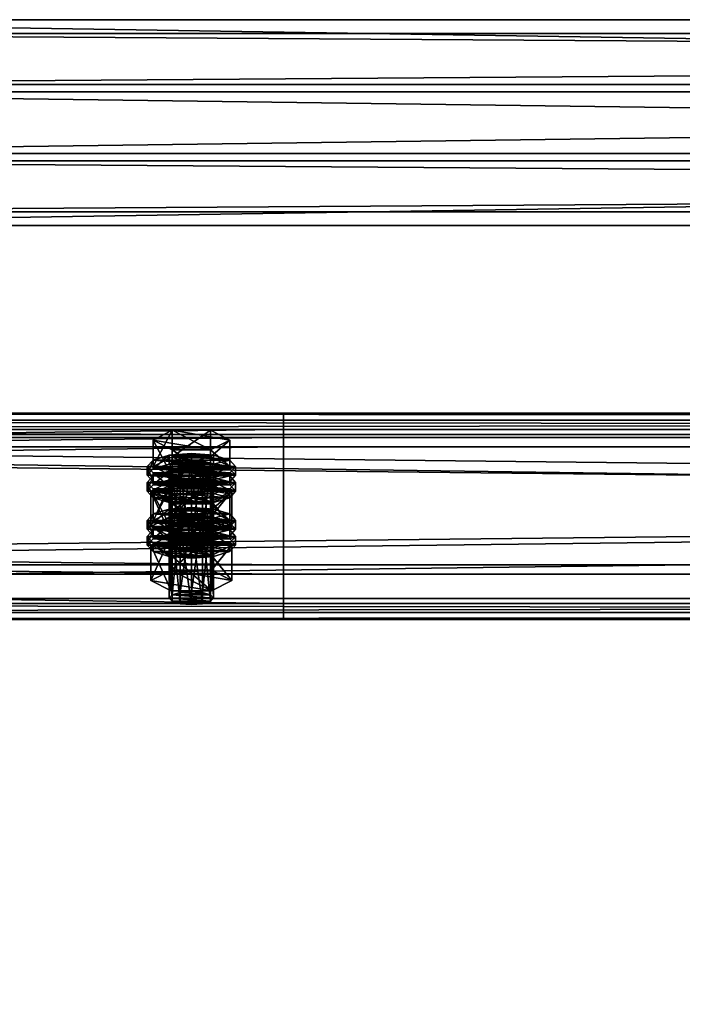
# Model space of a CAD drawing. Header units: millimetres. Extents: x 60485 to 71303, y 100 to 16900.
# Tile 152 of 256: x 66028 to 66208, y 3161 to 3428. Entities that reach past the tile are written whole.
import ezdxf

# ---------------------------------------------------------------- set-up
doc = ezdxf.new("R2010")
doc.units = ezdxf.units.MM
for name, color, linetype in [('13', 7, 'Continuous'), ('3', 7, 'Continuous'), ('4', 7, 'Continuous'), ('9', 7, 'Continuous')]:
    doc.layers.add(name, color=color, linetype=linetype)

msp = doc.modelspace()

# ---------------------------------------------------------------- meshes
at = {"layer": '13', "color": 7}
mesh = msp.add_polyface(dxfattribs=at)
corners = [(66072, 3287.31, 4012.09), (66075, 3308.58, 4017.75), (66072, 3308.35, 4018.52), (66072, 3305.31, 4028.46), (66078, 3305.31, 4028.46), (66075, 3305.07, 4029.23), (66069.8, 3305.95, 4026.36), (66080.2, 3305.95, 4026.36), (66069, 3306.83, 4023.49), (66081, 3306.83, 4023.49), (66069.8, 3307.71, 4020.62), (66080.2, 3307.71, 4020.62), (66064.61, 3306.83, 4023.49), (66069.8, 3309.46, 4014.89), (66069.8, 3316.63, 4017.08), (66064.61, 3314, 4025.69), (66080.2, 3316.63, 4017.08), (66080.2, 3304.2, 4032.1), (66069.8, 3304.2, 4032.1), (66069.8, 3311.37, 4034.29), (66080.2, 3311.37, 4034.29), (66063, 3304.44, 4022.76), (66064.61, 3306.19, 4017.02), (66064.61, 3308.58, 4017.75), (66063, 3306.83, 4023.49), (66069, 3307.48, 4012.82), (66069, 3309.87, 4013.55), (66075, 3307.95, 4011.29), (66075, 3310.34, 4012.02), (66075, 3300.93, 4034.24), (66069, 3303.79, 4033.43), (66075, 3303.32, 4034.97), (66069, 3301.4, 4032.7), (66064.61, 3302.68, 4028.5), (66064.61, 3305.07, 4029.23), (66081, 3307.48, 4012.82), (66085.39, 3306.19, 4017.02), (66087, 3304.44, 4022.76), (66085.39, 3302.68, 4028.5), (66085.39, 3305.07, 4029.23), (66087, 3306.83, 4023.49), (66085.39, 3308.58, 4017.75), (66081, 3309.87, 4013.55), (66064.61, 3301.89, 4015.71), (66069, 3303.18, 4011.51), (66069, 3305.57, 4012.24), (66064.61, 3304.28, 4016.44), (66075, 3303.65, 4009.97), (66075, 3306.04, 4010.7), (66081, 3303.18, 4011.51), (66087, 3302.53, 4022.18), (66063, 3302.53, 4022.18), (66085.39, 3304.28, 4016.44)]
mesh.append_faces([[corners[k] for k in face] for face in [(0, 1, 2, 2), (3, 4, 5, 5), (12, 14, 15, 15), (13, 16, 14, 14), (18, 15, 19, 19), (17, 12, 18, 18), (15, 20, 19, 19), (21, 23, 24, 24), (22, 26, 23, 23), (25, 28, 26, 26), (29, 30, 31, 31), (32, 34, 30, 30), (33, 24, 34, 34), (25, 35, 27, 27), (34, 31, 30, 30), (42, 26, 28, 28), (43, 45, 46, 46), (44, 48, 45, 45), (44, 49, 47, 47)]], dxfattribs={"vtx0": -1, "color": 7})
mesh.append_faces([[corners[k] for k in face] for face in [(4, 3, 6, 6), (7, 6, 8, 8), (9, 8, 10, 10), (11, 10, 2, 2), (17, 13, 12, 12), (20, 15, 14, 14), (36, 25, 22, 22), (37, 22, 21, 21), (38, 21, 33, 33), (39, 34, 24, 24), (40, 24, 23, 23), (41, 23, 26, 26), (50, 51, 46, 46), (52, 46, 45, 45)]], dxfattribs={"vtx0": -1, "vtx2": -1, "vtx3": -1, "color": 7})
mesh.append_faces([[corners[k] for k in face] for face in [(12, 13, 14, 14), (17, 18, 19, 19), (18, 12, 15, 15), (21, 22, 23, 23), (22, 25, 26, 26), (25, 27, 28, 28), (32, 33, 34, 34), (33, 21, 24, 24), (43, 44, 45, 45), (44, 47, 48, 48)]], dxfattribs={"vtx2": -1, "vtx3": -1, "color": 7})
mesh = msp.add_polyface(dxfattribs=at)
corners = [(66075, 3287.55, 4011.32), (66078, 3308.35, 4018.52), (66075, 3308.58, 4017.75), (66078, 3287.31, 4012.09), (66080.2, 3307.71, 4020.62), (66078, 3305.31, 4028.46), (66069.8, 3305.95, 4026.36), (66080.2, 3305.95, 4026.36), (66069, 3306.83, 4023.49), (66081, 3306.83, 4023.49), (66069.8, 3307.71, 4020.62), (66072, 3308.35, 4018.52), (66069.8, 3309.46, 4014.89), (66080.2, 3309.46, 4014.89), (66080.2, 3316.63, 4017.08), (66085.39, 3306.83, 4023.49), (66085.39, 3314, 4025.69), (66080.2, 3304.2, 4032.1), (66080.2, 3311.37, 4034.29), (66069.8, 3311.37, 4034.29), (66069.8, 3316.63, 4017.08), (66075, 3307.95, 4011.29), (66081, 3307.48, 4012.82), (66081, 3309.87, 4013.55), (66075, 3310.34, 4012.02), (66085.39, 3306.19, 4017.02), (66085.39, 3308.58, 4017.75), (66087, 3304.44, 4022.76), (66087, 3306.83, 4023.49), (66085.39, 3302.68, 4028.5), (66085.39, 3305.07, 4029.23), (66081, 3303.79, 4033.43), (66081, 3301.4, 4032.7), (66075, 3303.32, 4034.97), (66069, 3307.48, 4012.82), (66064.61, 3306.19, 4017.02), (66063, 3304.44, 4022.76), (66064.61, 3305.07, 4029.23), (66063, 3306.83, 4023.49), (66064.61, 3308.58, 4017.75), (66069, 3309.87, 4013.55), (66075, 3303.65, 4009.97), (66081, 3303.18, 4011.51), (66081, 3305.57, 4012.24), (66075, 3306.04, 4010.7), (66085.39, 3301.89, 4015.71), (66085.39, 3304.28, 4016.44), (66087, 3302.53, 4022.18), (66064.61, 3304.28, 4016.44), (66069, 3305.57, 4012.24)]
mesh.append_faces([[corners[k] for k in face] for face in [(0, 1, 2, 2), (3, 4, 1, 1), (4, 2, 1, 1), (13, 16, 14, 14), (15, 18, 16, 16), (17, 19, 18, 18), (12, 15, 13, 13), (16, 20, 14, 14), (21, 23, 24, 24), (22, 26, 23, 23), (25, 28, 26, 26), (27, 30, 28, 28), (29, 31, 30, 30), (32, 33, 31, 31), (41, 43, 44, 44), (42, 46, 43, 43), (45, 47, 46, 46), (43, 49, 44, 44)]], dxfattribs={"vtx0": -1, "color": 7})
mesh.append_faces([[corners[k] for k in face] for face in [(5, 6, 7, 7), (7, 8, 9, 9), (9, 10, 4, 4), (15, 12, 17, 17), (18, 20, 16, 16), (22, 34, 25, 25), (25, 35, 27, 27), (27, 36, 29, 29), (33, 37, 31, 31), (31, 37, 30, 30), (30, 38, 28, 28), (28, 39, 26, 26), (26, 40, 23, 23), (47, 48, 46, 46), (46, 49, 43, 43)]], dxfattribs={"vtx0": -1, "vtx1": -1, "color": 7})
mesh.append_faces([[corners[k] for k in face] for face in [(4, 11, 2, 2)]], dxfattribs={"vtx0": -1, "vtx2": -1, "vtx3": -1, "color": 7})
mesh.append_faces([[corners[k] for k in face] for face in [(12, 13, 14, 14), (13, 15, 16, 16), (15, 17, 18, 18), (21, 22, 23, 23), (22, 25, 26, 26), (25, 27, 28, 28), (27, 29, 30, 30), (41, 42, 43, 43), (42, 45, 46, 46)]], dxfattribs={"vtx2": -1, "vtx3": -1, "color": 7})
mesh = msp.add_polyface(dxfattribs=at)
corners = [(66064.61, 3292.2, 4071.31), (66069.8, 3294.84, 4062.7), (66069.8, 3302.01, 4064.89), (66064.61, 3299.38, 4073.5), (66080.2, 3302.01, 4064.89), (66069.8, 3289.57, 4079.91), (66069.8, 3296.74, 4082.11), (66080.2, 3296.74, 4082.11), (66069, 3292.85, 4060.64), (66075, 3295.71, 4059.83), (66069, 3295.24, 4061.37), (66081, 3295.24, 4061.37), (66069, 3285.79, 4017.06), (66069.8, 3286.67, 4014.19), (66069.8, 3307.71, 4020.62), (66069, 3306.83, 4023.49), (66072, 3287.31, 4012.09), (66072, 3308.35, 4018.52), (66075, 3287.55, 4011.32), (66075, 3308.58, 4017.75), (66075, 3284.04, 4022.79), (66072, 3284.27, 4022.03), (66072, 3305.31, 4028.46), (66075, 3305.07, 4029.23), (66069.8, 3284.91, 4019.93), (66069.8, 3305.95, 4026.36), (66064.03, 3290.57, 4018.52), (66069.52, 3293.35, 4009.44), (66069.52, 3302.91, 4012.36), (66064.03, 3300.14, 4021.44), (66080.48, 3302.91, 4012.36), (66069.52, 3287.79, 4027.6), (66069.52, 3297.36, 4030.53), (66080.48, 3297.36, 4030.53), (66085.97, 3300.14, 4021.44), (66075, 3300.93, 4034.24), (66069, 3301.4, 4032.7), (66069, 3303.79, 4033.43), (66081, 3301.4, 4032.7), (66064.61, 3302.68, 4028.5), (66063, 3300.14, 4021.44), (66064.61, 3301.89, 4015.71), (66064.61, 3304.28, 4016.44), (66063, 3302.53, 4022.18), (66075, 3296.63, 4032.92), (66069, 3297.1, 4031.38), (66069, 3299.49, 4032.11), (66075, 3299.02, 4033.65), (66064.61, 3298.38, 4027.18), (66064.61, 3300.77, 4027.91), (66085.39, 3301.89, 4015.71), (66069, 3303.18, 4011.51), (66087, 3300.14, 4021.44), (66085.39, 3298.38, 4027.18), (66081, 3297.1, 4031.38), (66081, 3299.49, 4032.11), (66085.39, 3300.77, 4027.91)]
mesh.append_faces([[corners[k] for k in face] for face in [(0, 2, 3, 3), (1, 4, 2, 2), (5, 3, 6, 6), (3, 7, 6, 6), (8, 9, 10, 10), (11, 10, 9, 9), (12, 14, 15, 15), (13, 17, 14, 14), (20, 22, 23, 23), (21, 25, 22, 22), (24, 15, 25, 25), (26, 28, 29, 29), (27, 30, 28, 28), (31, 29, 32, 32), (29, 33, 32, 32), (38, 36, 35, 35), (40, 42, 43, 43), (44, 46, 47, 47), (45, 49, 46, 46), (48, 43, 49, 49)]], dxfattribs={"vtx0": -1, "color": 7})
mesh.append_faces([[corners[k] for k in face] for face in [(7, 3, 2, 2), (34, 29, 28, 28), (38, 39, 36, 36), (50, 51, 41, 41), (52, 41, 40, 40), (53, 40, 48, 48), (54, 48, 45, 45), (55, 46, 49, 49), (56, 49, 43, 43)]], dxfattribs={"vtx0": -1, "vtx2": -1, "vtx3": -1, "color": 7})
mesh.append_faces([[corners[k] for k in face] for face in [(0, 1, 2, 2), (5, 0, 3, 3), (12, 13, 14, 14), (13, 16, 17, 17), (16, 18, 19, 19), (20, 21, 22, 22), (21, 24, 25, 25), (24, 12, 15, 15), (26, 27, 28, 28), (35, 36, 37, 37), (40, 41, 42, 42), (44, 45, 46, 46), (45, 48, 49, 49), (48, 40, 43, 43)]], dxfattribs={"vtx2": -1, "vtx3": -1, "color": 7})
mesh = msp.add_polyface(dxfattribs=at)
corners = [(66069.8, 3294.84, 4062.7), (66080.2, 3294.84, 4062.7), (66080.2, 3302.01, 4064.89), (66085.39, 3292.2, 4071.31), (66085.39, 3299.38, 4073.5), (66080.2, 3296.74, 4082.11), (66080.2, 3289.57, 4079.91), (66069.8, 3296.74, 4082.11), (66069.8, 3302.01, 4064.89), (66075, 3293.32, 4059.1), (66081, 3295.24, 4061.37), (66075, 3295.71, 4059.83), (66085.39, 3293.96, 4065.57), (66069, 3295.24, 4061.37), (66075, 3287.55, 4011.32), (66078, 3287.31, 4012.09), (66078, 3308.35, 4018.52), (66080.2, 3286.67, 4014.19), (66080.2, 3307.71, 4020.62), (66081, 3285.79, 4017.06), (66081, 3306.83, 4023.49), (66080.2, 3284.91, 4019.93), (66080.2, 3305.95, 4026.36), (66078, 3284.27, 4022.03), (66078, 3305.31, 4028.46), (66075, 3305.07, 4029.23), (66069.52, 3293.35, 4009.44), (66080.48, 3293.35, 4009.44), (66080.48, 3302.91, 4012.36), (66085.97, 3290.57, 4018.52), (66085.97, 3300.14, 4021.44), (66080.48, 3297.36, 4030.53), (66080.48, 3287.79, 4027.6), (66069.52, 3297.36, 4030.53), (66064.03, 3300.14, 4021.44), (66069.52, 3302.91, 4012.36), (66085.39, 3302.68, 4028.5), (66081, 3301.4, 4032.7), (66081, 3303.79, 4033.43), (66075, 3300.93, 4034.24), (66075, 3303.32, 4034.97), (66064.61, 3302.68, 4028.5), (66085.39, 3301.89, 4015.71), (66087, 3300.14, 4021.44), (66087, 3302.53, 4022.18), (66085.39, 3298.38, 4027.18), (66085.39, 3300.77, 4027.91), (66081, 3297.1, 4031.38), (66081, 3299.49, 4032.11), (66075, 3296.63, 4032.92), (66075, 3299.02, 4033.65), (66081, 3303.18, 4011.51), (66069, 3303.18, 4011.51), (66064.61, 3301.89, 4015.71), (66063, 3300.14, 4021.44), (66064.61, 3298.38, 4027.18), (66069, 3297.1, 4031.38), (66069, 3299.49, 4032.11), (66064.61, 3300.77, 4027.91), (66063, 3302.53, 4022.18)]
mesh.append_faces([[corners[k] for k in face] for face in [(1, 4, 2, 2), (3, 5, 4, 4), (6, 7, 5, 5), (4, 8, 2, 2), (9, 10, 11, 11), (17, 20, 18, 18), (19, 22, 20, 20), (21, 24, 22, 22), (23, 25, 24, 24), (27, 30, 28, 28), (29, 31, 30, 30), (32, 33, 31, 31), (30, 35, 28, 28), (43, 46, 44, 44), (45, 48, 46, 46), (47, 50, 48, 48), (47, 56, 49, 49), (57, 48, 50, 50)]], dxfattribs={"vtx0": -1, "color": 7})
mesh.append_faces([[corners[k] for k in face] for face in [(5, 8, 4, 4), (12, 13, 10, 10), (31, 34, 30, 30), (36, 41, 37, 37), (51, 52, 42, 42), (42, 53, 43, 43), (43, 54, 45, 45), (45, 55, 47, 47), (48, 58, 46, 46), (46, 59, 44, 44)]], dxfattribs={"vtx0": -1, "vtx1": -1, "color": 7})
mesh.append_faces([[corners[k] for k in face] for face in [(0, 1, 2, 2), (1, 3, 4, 4), (14, 15, 16, 16), (15, 17, 18, 18), (17, 19, 20, 20), (19, 21, 22, 22), (21, 23, 24, 24), (26, 27, 28, 28), (27, 29, 30, 30), (36, 37, 38, 38), (37, 39, 40, 40), (42, 43, 44, 44), (43, 45, 46, 46), (45, 47, 48, 48), (47, 49, 50, 50)]], dxfattribs={"vtx2": -1, "vtx3": -1, "color": 7})
mesh = msp.add_polyface(dxfattribs=at)
corners = [(66075, 3272.92, 4059.13), (66078, 3293.72, 4066.34), (66075, 3293.96, 4065.57), (66078, 3272.69, 4059.9), (66080.2, 3293.08, 4068.44), (66080.2, 3272.04, 4062), (66081, 3292.2, 4071.31), (66078, 3290.68, 4076.27), (66069.8, 3291.33, 4074.17), (66080.2, 3291.33, 4074.17), (66069, 3292.2, 4071.31), (66069.8, 3293.08, 4068.44), (66072, 3293.72, 4066.34), (66085.39, 3292.2, 4071.31), (66080.2, 3289.57, 4079.91), (66080.2, 3296.74, 4082.11), (66069.8, 3294.84, 4062.7), (66080.2, 3294.84, 4062.7), (66085.97, 3285.51, 4069.26), (66069.52, 3288.29, 4060.17), (66080.48, 3288.29, 4060.17), (66075, 3293.32, 4059.1), (66081, 3292.85, 4060.64), (66081, 3295.24, 4061.37), (66085.39, 3291.57, 4064.84), (66085.39, 3293.96, 4065.57), (66087, 3289.81, 4070.57), (66087, 3292.2, 4071.31), (66085.39, 3288.06, 4076.31), (66085.39, 3290.45, 4077.04), (66081, 3286.77, 4080.51), (66081, 3289.16, 4081.24), (66075, 3286.3, 4082.05), (66075, 3288.69, 4082.78), (66069, 3292.85, 4060.64), (66064.61, 3291.57, 4064.84), (66063, 3289.81, 4070.57), (66064.61, 3290.45, 4077.04), (66063, 3292.2, 4071.31), (66064.61, 3293.96, 4065.57), (66075, 3289.02, 4057.78), (66081, 3288.55, 4059.32), (66081, 3290.94, 4060.05), (66075, 3291.41, 4058.51), (66085.39, 3287.27, 4063.52), (66085.39, 3289.66, 4064.25), (66087, 3287.9, 4069.99), (66069, 3288.55, 4059.32), (66064.61, 3289.66, 4064.25), (66069, 3290.94, 4060.05), (66078, 3284.27, 4022.03), (66075, 3284.04, 4022.79), (66075, 3305.07, 4029.23), (66085.97, 3290.57, 4018.52), (66080.48, 3287.79, 4027.6), (66080.48, 3297.36, 4030.53), (66069.52, 3293.35, 4009.44), (66080.48, 3293.35, 4009.44), (66064.03, 3290.57, 4018.52)]
mesh.append_faces([[corners[k] for k in face] for face in [(0, 1, 2, 2), (3, 4, 1, 1), (5, 6, 4, 4), (16, 13, 17, 17), (18, 19, 20, 20), (22, 25, 23, 23), (24, 27, 25, 25), (26, 29, 27, 27), (28, 31, 29, 29), (30, 33, 31, 31), (40, 42, 43, 43), (41, 45, 42, 42), (44, 46, 45, 45), (47, 41, 40, 40), (42, 49, 43, 43), (56, 53, 57, 57)]], dxfattribs={"vtx0": -1, "color": 7})
mesh.append_faces([[corners[k] for k in face] for face in [(7, 8, 9, 9), (9, 10, 6, 6), (6, 11, 4, 4), (4, 12, 1, 1), (13, 16, 14, 14), (22, 34, 24, 24), (24, 35, 26, 26), (26, 36, 28, 28), (33, 37, 31, 31), (31, 37, 29, 29), (29, 38, 27, 27), (27, 39, 25, 25), (41, 47, 44, 44), (46, 48, 45, 45), (45, 49, 42, 42), (53, 58, 54, 54)]], dxfattribs={"vtx0": -1, "vtx1": -1, "color": 7})
mesh.append_faces([[corners[k] for k in face] for face in [(13, 14, 15, 15), (21, 22, 23, 23), (22, 24, 25, 25), (24, 26, 27, 27), (26, 28, 29, 29), (28, 30, 31, 31), (30, 32, 33, 33), (40, 41, 42, 42), (41, 44, 45, 45), (50, 51, 52, 52), (53, 54, 55, 55)]], dxfattribs={"vtx2": -1, "vtx3": -1, "color": 7})
mesh = msp.add_polyface(dxfattribs=at)
corners = [(66069.8, 3272.04, 4062), (66072, 3293.72, 4066.34), (66069.8, 3293.08, 4068.44), (66072, 3272.69, 4059.9), (66075, 3293.96, 4065.57), (66072, 3290.68, 4076.27), (66078, 3290.68, 4076.27), (66075, 3290.45, 4077.04), (66069.8, 3291.33, 4074.17), (66080.2, 3291.33, 4074.17), (66069, 3292.2, 4071.31), (66081, 3292.2, 4071.31), (66080.2, 3293.08, 4068.44), (66078, 3293.72, 4066.34), (66080.2, 3289.57, 4079.91), (66069.8, 3289.57, 4079.91), (66069.8, 3296.74, 4082.11), (66069.8, 3294.84, 4062.7), (66064.61, 3292.2, 4071.31), (66063, 3289.81, 4070.57), (66064.61, 3291.57, 4064.84), (66064.61, 3293.96, 4065.57), (66063, 3292.2, 4071.31), (66069, 3292.85, 4060.64), (66069, 3295.24, 4061.37), (66075, 3293.32, 4059.1), (66075, 3295.71, 4059.83), (66075, 3286.3, 4082.05), (66069, 3286.77, 4080.51), (66069, 3289.16, 4081.24), (66075, 3288.69, 4082.78), (66064.61, 3288.06, 4076.31), (66064.61, 3290.45, 4077.04), (66081, 3292.85, 4060.64), (66085.39, 3291.57, 4064.84), (66087, 3289.81, 4070.57), (66085.39, 3288.06, 4076.31), (66085.39, 3290.45, 4077.04), (66087, 3292.2, 4071.31), (66085.39, 3293.96, 4065.57), (66063, 3285.51, 4069.26), (66064.61, 3287.27, 4063.52), (66064.61, 3289.66, 4064.25), (66063, 3287.9, 4069.99), (66069, 3288.55, 4059.32), (66069, 3290.94, 4060.05), (66075, 3289.02, 4057.78), (66075, 3291.41, 4058.51), (66085.39, 3287.27, 4063.52), (66087, 3287.9, 4069.99), (66085.39, 3289.66, 4064.25), (66080.48, 3287.79, 4027.6), (66069.52, 3287.79, 4027.6), (66069.52, 3297.36, 4030.53), (66064.03, 3290.57, 4018.52), (66064.03, 3300.14, 4021.44), (66085.97, 3290.57, 4018.52), (66069.52, 3293.35, 4009.44)]
mesh.append_faces([[corners[k] for k in face] for face in [(0, 1, 2, 2), (3, 4, 1, 1), (5, 6, 7, 7), (13, 1, 4, 4), (14, 18, 15, 15), (19, 21, 22, 22), (20, 24, 21, 21), (27, 29, 30, 30), (28, 32, 29, 29), (31, 22, 32, 32), (23, 33, 25, 25), (32, 30, 29, 29), (40, 42, 43, 43), (41, 45, 42, 42), (44, 47, 45, 45), (51, 54, 52, 52)]], dxfattribs={"vtx0": -1, "color": 7})
mesh.append_faces([[corners[k] for k in face] for face in [(6, 5, 8, 8), (9, 8, 10, 10), (11, 10, 2, 2), (12, 2, 1, 1), (14, 17, 18, 18), (34, 23, 20, 20), (35, 20, 19, 19), (36, 19, 31, 31), (37, 32, 22, 22), (38, 22, 21, 21), (39, 21, 24, 24), (48, 44, 41, 41), (49, 43, 42, 42), (50, 42, 45, 45), (56, 57, 54, 54)]], dxfattribs={"vtx0": -1, "vtx2": -1, "vtx3": -1, "color": 7})
mesh.append_faces([[corners[k] for k in face] for face in [(14, 15, 16, 16), (19, 20, 21, 21), (20, 23, 24, 24), (23, 25, 26, 26), (27, 28, 29, 29), (28, 31, 32, 32), (31, 19, 22, 22), (40, 41, 42, 42), (41, 44, 45, 45), (44, 46, 47, 47), (51, 52, 53, 53), (52, 54, 55, 55)]], dxfattribs={"vtx2": -1, "vtx3": -1, "color": 7})
mesh = msp.add_polyface(dxfattribs=at)
corners = [(66069, 3271.17, 4064.87), (66069.8, 3272.04, 4062), (66069.8, 3293.08, 4068.44), (66069, 3292.2, 4071.31), (66072, 3272.69, 4059.9), (66072, 3293.72, 4066.34), (66075, 3272.92, 4059.13), (66075, 3293.96, 4065.57), (66075, 3269.41, 4070.61), (66072, 3269.65, 4069.84), (66072, 3290.68, 4076.27), (66075, 3290.45, 4077.04), (66069.8, 3270.29, 4067.74), (66069.8, 3291.33, 4074.17), (66080.2, 3272.04, 4062), (66081, 3271.17, 4064.87), (66080.2, 3270.29, 4067.74), (66078, 3269.65, 4069.84), (66064.03, 3275.95, 4066.33), (66069.52, 3278.73, 4057.25), (66069.52, 3288.29, 4060.17), (66064.03, 3285.51, 4069.26), (66080.48, 3288.29, 4060.17), (66080.48, 3273.17, 4075.42), (66069.52, 3273.17, 4075.42), (66069.52, 3282.73, 4078.34), (66080.48, 3282.73, 4078.34), (66081, 3286.77, 4080.51), (66064.61, 3288.06, 4076.31), (66069, 3286.77, 4080.51), (66075, 3286.3, 4082.05), (66075, 3282, 4080.73), (66069, 3282.47, 4079.2), (66069, 3284.86, 4079.93), (66075, 3284.39, 4081.46), (66064.61, 3283.76, 4075), (66064.61, 3286.15, 4075.73), (66063, 3285.51, 4069.26), (66063, 3287.9, 4069.99), (66087, 3285.51, 4069.26), (66064.61, 3287.27, 4063.52), (66085.39, 3283.76, 4075), (66081, 3282.47, 4079.2), (66085.39, 3286.15, 4075.73), (66080.2, 3286.67, 4014.19), (66072, 3287.31, 4012.09), (66069.8, 3286.67, 4014.19), (66081, 3285.79, 4017.06), (66069, 3285.79, 4017.06), (66080.2, 3284.91, 4019.93), (66069.8, 3284.91, 4019.93), (66078, 3284.27, 4022.03), (66072, 3284.27, 4022.03)]
mesh.append_faces([[corners[k] for k in face] for face in [(0, 2, 3, 3), (8, 10, 11, 11), (9, 13, 10, 10), (12, 3, 13, 13), (17, 9, 8, 8), (18, 20, 21, 21), (19, 22, 20, 20), (24, 21, 25, 25), (23, 18, 24, 24), (21, 26, 25, 25), (27, 29, 30, 30), (31, 33, 34, 34), (32, 36, 33, 33), (35, 38, 36, 36), (36, 34, 33, 33)]], dxfattribs={"vtx0": -1, "color": 7})
mesh.append_faces([[corners[k] for k in face] for face in [(14, 6, 4, 4), (14, 4, 1, 1), (15, 1, 0, 0), (16, 0, 12, 12), (17, 12, 9, 9), (23, 19, 18, 18), (26, 21, 20, 20), (27, 28, 29, 29), (39, 40, 37, 37), (41, 37, 35, 35), (42, 35, 32, 32), (43, 36, 38, 38), (44, 45, 46, 46), (47, 46, 48, 48), (49, 48, 50, 50), (51, 50, 52, 52)]], dxfattribs={"vtx0": -1, "vtx2": -1, "vtx3": -1, "color": 7})
mesh.append_faces([[corners[k] for k in face] for face in [(0, 1, 2, 2), (1, 4, 5, 5), (4, 6, 7, 7), (8, 9, 10, 10), (9, 12, 13, 13), (12, 0, 3, 3), (18, 19, 20, 20), (23, 24, 25, 25), (24, 18, 21, 21), (31, 32, 33, 33), (32, 35, 36, 36), (35, 37, 38, 38)]], dxfattribs={"vtx2": -1, "vtx3": -1, "color": 7})
mesh = msp.add_polyface(dxfattribs=at)
corners = [(66075, 3272.92, 4059.13), (66078, 3272.69, 4059.9), (66078, 3293.72, 4066.34), (66080.2, 3272.04, 4062), (66080.2, 3293.08, 4068.44), (66081, 3271.17, 4064.87), (66081, 3292.2, 4071.31), (66080.2, 3270.29, 4067.74), (66080.2, 3291.33, 4074.17), (66078, 3269.65, 4069.84), (66078, 3290.68, 4076.27), (66075, 3269.41, 4070.61), (66075, 3290.45, 4077.04), (66069.8, 3272.04, 4062), (66069, 3271.17, 4064.87), (66069.8, 3270.29, 4067.74), (66069.52, 3278.73, 4057.25), (66080.48, 3278.73, 4057.25), (66080.48, 3288.29, 4060.17), (66085.97, 3275.95, 4066.33), (66085.97, 3285.51, 4069.26), (66080.48, 3273.17, 4075.42), (66080.48, 3282.73, 4078.34), (66069.52, 3282.73, 4078.34), (66069.52, 3288.29, 4060.17), (66085.39, 3288.06, 4076.31), (66064.61, 3288.06, 4076.31), (66081, 3286.77, 4080.51), (66085.39, 3287.27, 4063.52), (66087, 3285.51, 4069.26), (66087, 3287.9, 4069.99), (66085.39, 3283.76, 4075), (66085.39, 3286.15, 4075.73), (66081, 3282.47, 4079.2), (66081, 3284.86, 4079.93), (66075, 3282, 4080.73), (66075, 3284.39, 4081.46), (66064.61, 3287.27, 4063.52), (66063, 3285.51, 4069.26), (66064.61, 3283.76, 4075), (66069, 3282.47, 4079.2), (66064.61, 3286.15, 4075.73), (66063, 3287.9, 4069.99), (66072, 3287.31, 4012.09), (66078, 3287.31, 4012.09), (66075, 3287.55, 4011.32), (66080.2, 3286.67, 4014.19), (66069.8, 3286.67, 4014.19), (66081, 3285.79, 4017.06), (66069, 3285.79, 4017.06), (66080.2, 3284.91, 4019.93), (66069.8, 3284.91, 4019.93), (66078, 3284.27, 4022.03), (66072, 3284.27, 4022.03), (66075, 3284.04, 4022.79)]
mesh.append_faces([[corners[k] for k in face] for face in [(5, 8, 6, 6), (7, 10, 8, 8), (9, 12, 10, 10), (0, 3, 1, 1), (17, 20, 18, 18), (19, 22, 20, 20), (21, 23, 22, 22), (16, 19, 17, 17), (29, 32, 30, 30), (31, 34, 32, 32), (33, 36, 34, 34), (33, 40, 35, 35), (43, 44, 45, 45), (52, 53, 54, 54)]], dxfattribs={"vtx0": -1, "color": 7})
mesh.append_faces([[corners[k] for k in face] for face in [(3, 13, 5, 5), (5, 14, 7, 7), (7, 15, 9, 9), (19, 16, 21, 21), (22, 24, 20, 20), (25, 26, 27, 27), (28, 37, 29, 29), (29, 38, 31, 31), (31, 39, 33, 33), (36, 41, 34, 34), (34, 41, 32, 32), (32, 42, 30, 30), (44, 43, 46, 46), (46, 47, 48, 48), (48, 49, 50, 50), (50, 51, 52, 52)]], dxfattribs={"vtx0": -1, "vtx1": -1, "color": 7})
mesh.append_faces([[corners[k] for k in face] for face in [(0, 1, 2, 2), (1, 3, 4, 4), (3, 5, 6, 6), (5, 7, 8, 8), (7, 9, 10, 10), (9, 11, 12, 12), (16, 17, 18, 18), (17, 19, 20, 20), (19, 21, 22, 22), (28, 29, 30, 30), (29, 31, 32, 32), (31, 33, 34, 34), (33, 35, 36, 36)]], dxfattribs={"vtx2": -1, "vtx3": -1, "color": 7})
at = {"layer": '3', "color": 91}
mesh = msp.add_polyface(dxfattribs=at)
corners = [(68330.95, 445.87, 3026.37), (68289.16, 413.17, 3016.38), (65869.05, 3241.53, 3881.09), (65910.84, 3274.23, 3891.09), (68289.16, 391.54, 3087.14), (65869.05, 3219.89, 3951.86), (68330.95, 424.24, 3097.14), (65910.84, 3252.59, 3961.85), (68333.27, 448.57, 3024.06), (68333.27, 425.18, 3100.57), (65913.17, 3253.53, 3965.28), (65913.17, 3276.92, 3888.77), (68286.83, 388.84, 3089.46), (65866.73, 3217.2, 3954.17), (68286.83, 412.23, 3012.95), (65866.73, 3240.59, 3877.66)]
mesh.append_faces([[corners[k] for k in face] for face in [(0, 2, 3, 3), (1, 5, 2, 2), (4, 7, 5, 5), (6, 3, 7, 7), (8, 10, 11, 11), (9, 13, 10, 10), (12, 15, 13, 13), (14, 11, 15, 15)]], dxfattribs={"vtx0": -1, "color": 91})
mesh.append_faces([[corners[k] for k in face] for face in [(9, 6, 12, 12), (6, 8, 0, 0), (0, 8, 1, 1), (12, 4, 14, 14), (4, 12, 6, 6), (14, 1, 8, 8), (3, 10, 7, 7), (15, 2, 13, 13)]], dxfattribs={"vtx0": -1, "vtx1": -1, "color": 91})
mesh.append_faces([[corners[k] for k in face] for face in [(6, 9, 8, 8), (14, 4, 1, 1), (11, 3, 2, 2), (3, 11, 10, 10), (7, 10, 13, 13), (2, 15, 11, 11), (13, 2, 5, 5), (13, 5, 7, 7)]], dxfattribs={"vtx0": -1, "vtx2": -1, "vtx3": -1, "color": 91})
mesh.append_faces([[corners[k] for k in face] for face in [(0, 1, 2, 2), (1, 4, 5, 5), (4, 6, 7, 7), (6, 0, 3, 3), (8, 9, 10, 10), (9, 12, 13, 13), (12, 14, 15, 15), (14, 8, 11, 11)]], dxfattribs={"vtx2": -1, "vtx3": -1, "color": 91})
at = {"layer": '4', "color": 171}
mesh = msp.add_polyface(dxfattribs=at)
corners = [(68312, 3424.15, 3947.38), (68312, 3391.64, 3937.44), (65888, 3391.64, 3937.44), (65888, 3424.15, 3947.38), (68312, 3375.85, 3989.08), (65888, 3375.85, 3989.08), (68312, 3408.36, 3999.02), (65888, 3408.36, 3999.02), (68312, 3427.9, 3945.39), (68312, 3410.35, 4002.77), (65888, 3410.35, 4002.77), (65888, 3427.9, 3945.39), (68312, 3372.1, 3991.07), (65888, 3372.1, 3991.07), (68312, 3389.65, 3933.69), (65888, 3389.65, 3933.69)]
mesh.append_faces([[corners[k] for k in face] for face in [(0, 2, 3, 3), (1, 5, 2, 2), (4, 7, 5, 5), (6, 3, 7, 7), (8, 10, 11, 11), (9, 13, 10, 10), (12, 15, 13, 13), (14, 11, 15, 15)]], dxfattribs={"vtx0": -1, "color": 171})
mesh.append_faces([[corners[k] for k in face] for face in [(9, 6, 12, 12), (6, 8, 0, 0), (0, 8, 1, 1), (12, 4, 14, 14), (4, 12, 6, 6), (14, 1, 8, 8), (11, 3, 15, 15), (3, 10, 7, 7), (7, 10, 5, 5), (15, 2, 13, 13), (2, 15, 3, 3)]], dxfattribs={"vtx0": -1, "vtx1": -1, "color": 171})
mesh.append_faces([[corners[k] for k in face] for face in [(6, 9, 8, 8), (14, 4, 1, 1), (3, 11, 10, 10), (5, 10, 13, 13), (13, 2, 5, 5)]], dxfattribs={"vtx0": -1, "vtx2": -1, "vtx3": -1, "color": 171})
mesh.append_faces([[corners[k] for k in face] for face in [(0, 1, 2, 2), (1, 4, 5, 5), (4, 6, 7, 7), (6, 0, 3, 3), (8, 9, 10, 10), (9, 12, 13, 13), (12, 14, 15, 15), (14, 8, 11, 11)]], dxfattribs={"vtx2": -1, "vtx3": -1, "color": 171})
at = {"layer": '9', "color": 243}
mesh = msp.add_polyface(dxfattribs=at)
corners = [(66100, 3269.73, 3975.54), (66100, 3314.68, 3989.29), (62900, 3314.68, 3989.29), (62900, 3269.73, 3975.54), (66100, 3280.16, 4102.13), (62900, 3280.16, 4102.13), (66100, 3315.54, 4112.95), (62900, 3315.54, 4112.95), (66100, 3319.35, 4100.52), (62900, 3319.35, 4100.52), (66100, 3321.26, 4101.11), (62900, 3321.26, 4101.11), (66100, 3316.87, 4115.45), (62900, 3316.87, 4115.45), (66100, 3277.66, 4103.46), (62900, 3277.66, 4103.46), (66100, 3312.18, 3990.62), (62900, 3312.18, 3990.62), (66100, 3271.06, 3978.04), (62900, 3271.06, 3978.04), (66100, 3267.26, 3990.47), (62900, 3267.26, 3990.47), (66100, 3265.34, 3989.89), (62900, 3265.34, 3989.89)]
mesh.append_faces([[corners[k] for k in face] for face in [(0, 2, 3, 3), (1, 5, 2, 2), (4, 7, 5, 5), (6, 9, 7, 7), (8, 11, 9, 9), (10, 13, 11, 11), (12, 15, 13, 13), (14, 17, 15, 15), (16, 19, 17, 17), (18, 21, 19, 19), (20, 23, 21, 21), (22, 3, 23, 23), (20, 0, 22, 22), (8, 12, 10, 10), (11, 7, 9, 9)]], dxfattribs={"vtx0": -1, "color": 243})
mesh.append_faces([[corners[k] for k in face] for face in [(1, 16, 4, 4), (16, 0, 18, 18), (18, 0, 20, 20), (12, 6, 14, 14), (14, 4, 16, 16), (3, 19, 23, 23), (19, 2, 17, 17), (17, 2, 15, 15), (15, 5, 13, 13), (13, 7, 11, 11)]], dxfattribs={"vtx0": -1, "vtx1": -1, "color": 243})
mesh.append_faces([[corners[k] for k in face] for face in [(16, 1, 0, 0), (12, 8, 6, 6), (14, 6, 4, 4), (19, 3, 2, 2), (15, 2, 5, 5), (13, 5, 7, 7)]], dxfattribs={"vtx0": -1, "vtx2": -1, "vtx3": -1, "color": 243})
mesh.append_faces([[corners[k] for k in face] for face in [(21, 23, 19, 19)]], dxfattribs={"vtx1": -1, "color": 243})
mesh.append_faces([[corners[k] for k in face] for face in [(0, 1, 2, 2), (1, 4, 5, 5), (4, 6, 7, 7), (6, 8, 9, 9), (8, 10, 11, 11), (10, 12, 13, 13), (12, 14, 15, 15), (14, 16, 17, 17), (16, 18, 19, 19), (18, 20, 21, 21), (20, 22, 23, 23), (22, 0, 3, 3)]], dxfattribs={"vtx2": -1, "vtx3": -1, "color": 243})
mesh = msp.add_polyface(dxfattribs=at)
corners = [(68700, 3269.73, 3975.54), (68700, 3314.68, 3989.29), (65500, 3314.68, 3989.29), (65500, 3269.73, 3975.54), (68700, 3280.16, 4102.13), (65500, 3280.16, 4102.13), (68700, 3315.54, 4112.95), (65500, 3315.54, 4112.95), (68700, 3319.35, 4100.52), (65500, 3319.35, 4100.52), (68700, 3321.26, 4101.11), (65500, 3321.26, 4101.11), (68700, 3316.87, 4115.45), (65500, 3316.87, 4115.45), (68700, 3277.66, 4103.46), (65500, 3277.66, 4103.46), (68700, 3312.18, 3990.62), (65500, 3312.18, 3990.62), (68700, 3271.06, 3978.04), (65500, 3271.06, 3978.04), (68700, 3267.26, 3990.47), (65500, 3267.26, 3990.47), (68700, 3265.34, 3989.89), (65500, 3265.34, 3989.89)]
mesh.append_faces([[corners[k] for k in face] for face in [(0, 2, 3, 3), (1, 5, 2, 2), (4, 7, 5, 5), (6, 9, 7, 7), (8, 11, 9, 9), (10, 13, 11, 11), (12, 15, 13, 13), (14, 17, 15, 15), (16, 19, 17, 17), (18, 21, 19, 19), (20, 23, 21, 21), (22, 3, 23, 23), (8, 12, 10, 10), (20, 0, 22, 22), (11, 7, 9, 9)]], dxfattribs={"vtx0": -1, "color": 243})
mesh.append_faces([[corners[k] for k in face] for face in [(12, 6, 14, 14), (14, 1, 16, 16), (16, 0, 18, 18), (18, 0, 20, 20), (3, 19, 23, 23), (19, 2, 17, 17), (17, 2, 15, 15), (15, 5, 13, 13), (13, 7, 11, 11)]], dxfattribs={"vtx0": -1, "vtx1": -1, "color": 243})
mesh.append_faces([[corners[k] for k in face] for face in [(12, 8, 6, 6), (14, 6, 4, 4), (14, 4, 1, 1), (16, 1, 0, 0), (19, 3, 2, 2), (15, 2, 5, 5), (13, 5, 7, 7)]], dxfattribs={"vtx0": -1, "vtx2": -1, "vtx3": -1, "color": 243})
mesh.append_faces([[corners[k] for k in face] for face in [(21, 23, 19, 19)]], dxfattribs={"vtx1": -1, "color": 243})
mesh.append_faces([[corners[k] for k in face] for face in [(0, 1, 2, 2), (1, 4, 5, 5), (4, 6, 7, 7), (6, 8, 9, 9), (8, 10, 11, 11), (10, 12, 13, 13), (12, 14, 15, 15), (14, 16, 17, 17), (16, 18, 19, 19), (18, 20, 21, 21), (20, 22, 23, 23), (22, 0, 3, 3)]], dxfattribs={"vtx2": -1, "vtx3": -1, "color": 243})

doc.saveas('drawing.dxf')
